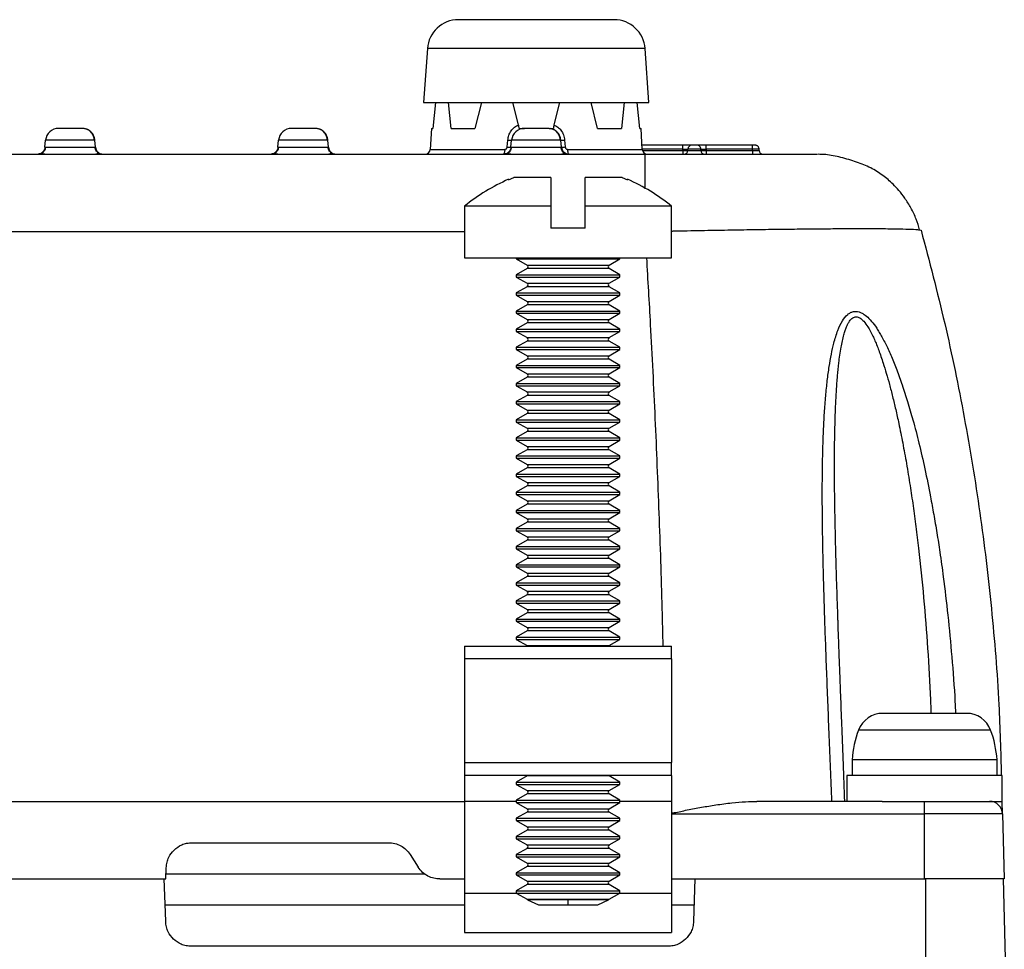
# Model space of a CAD drawing. Extents: x 3 to 428, y 3 to 275.
# Tile 23 of 42: x 172 to 196, y 232 to 255. Entities that reach past the tile are written whole.
import ezdxf

# ---------------------------------------------------------------- set-up
doc = ezdxf.new("R2010")
doc.units = 0
doc.linetypes.add('SLD-SOLID', pattern=[0])
doc.layers.get('0').update_dxf_attribs({"linetype": 'CONTINUOUS'})

msp = doc.modelspace()

# ---------------------------------------------------------------- linework, layer by layer
at = {"color": 7, "linetype": 'SLD-SOLID'}
for p, q in [((182.058, 253.964), (181.967, 252.662)), ((187.404, 252.662), (187.313, 253.964)), ((181.967, 252.662), (187.404, 252.662)), ((182.25, 252.662), (182.185, 252.037)), ((182.631, 252.037), (182.565, 252.662)), ((183.361, 252.662), (183.204, 252.037)), ((184.258, 252.124), (184.123, 252.662)), ((185.248, 252.662), (185.113, 252.123)), ((186.167, 252.037), (186.01, 252.662)), ((186.806, 252.662), (186.74, 252.037)), ((187.186, 252.037), (187.121, 252.662)), ((182.153, 252.037), (182.126, 251.531)), ((182.153, 252.037), (182.185, 252.037)), ((184.272, 252.037), (184.401, 252.037)), ((185.001, 252.037), (185.099, 252.037)), ((187.186, 252.037), (187.218, 252.037)), ((187.245, 251.531), (187.218, 252.037)), ((172.825, 251.583), (172.84, 251.752)), ((174.03, 251.752), (172.84, 251.752)), ((174.045, 251.583), (174.03, 251.752)), ((178.45, 251.583), (178.465, 251.752)), ((179.655, 251.752), (178.465, 251.752)), ((179.67, 251.583), (179.655, 251.752)), ((183.985, 251.588), (183.999, 251.756)), ((184.075, 251.583), (184.09, 251.752)), ((185.28, 251.752), (184.09, 251.752)), ((185.295, 251.583), (185.28, 251.752)), ((185.371, 251.756), (185.385, 251.588)), ((188.221, 251.631), (187.24, 251.631)), ((188.221, 251.537), (188.221, 251.631)), ((188.221, 251.537), (188.346, 251.537)), ((188.221, 251.506), (188.221, 251.537)), ((188.221, 251.506), (188.221, 251.412)), ((188.221, 251.506), (188.346, 251.506)), ((188.659, 251.537), (188.346, 251.537)), ((188.346, 251.506), (188.346, 251.537)), ((188.346, 251.506), (188.659, 251.506)), ((188.659, 251.506), (188.659, 251.537)), ((188.659, 251.537), (188.784, 251.537)), ((188.659, 251.506), (188.784, 251.506)), ((188.784, 251.537), (188.784, 251.631)), ((189.909, 251.631), (188.784, 251.631)), ((188.784, 251.537), (188.784, 251.506)), ((189.909, 251.537), (188.784, 251.537)), ((188.784, 251.506), (188.784, 251.412)), ((188.784, 251.506), (189.909, 251.506)), ((189.909, 251.537), (189.909, 251.631)), ((189.909, 251.506), (189.909, 251.537)), ((189.909, 251.506), (189.909, 251.412)), ((190.065, 251.506), (190.065, 251.537)), ((184.016, 250.793), (184.147, 250.85)), ((184.016, 250.809), (184.016, 250.793)), ((185.041, 250.85), (184.147, 250.85)), ((186.761, 250.85), (185.866, 250.85)), ((186.761, 250.85), (186.891, 250.793)), ((186.891, 250.793), (186.891, 250.809)), ((182.954, 250.162), (182.954, 248.912)), ((185.041, 250.162), (182.954, 250.162)), ((185.041, 250.162), (185.041, 249.625)), ((185.866, 249.625), (185.866, 250.162)), ((187.954, 250.162), (185.866, 250.162)), ((187.954, 248.912), (187.954, 250.162)), ((185.866, 249.625), (185.041, 249.625)), ((193.932, 249.587), (193.977, 249.577)), ((182.954, 248.912), (187.954, 248.912)), ((184.204, 248.912), (184.204, 248.885)), ((184.204, 248.885), (184.464, 248.734)), ((184.204, 248.885), (186.704, 248.885)), ((186.443, 248.734), (186.704, 248.885)), ((186.704, 248.885), (186.704, 248.912)), ((184.464, 248.652), (184.204, 248.502)), ((186.704, 248.502), (186.443, 248.652)), ((184.204, 248.502), (184.204, 248.447)), ((184.204, 248.502), (186.704, 248.502)), ((184.204, 248.447), (184.464, 248.297)), ((184.204, 248.447), (186.704, 248.447)), ((186.443, 248.297), (186.704, 248.447)), ((186.704, 248.447), (186.704, 248.502)), ((184.464, 248.215), (184.204, 248.064)), ((186.704, 248.064), (186.443, 248.215)), ((184.204, 248.064), (184.204, 248.01)), ((184.204, 248.064), (186.704, 248.064)), ((184.204, 248.01), (184.464, 247.859)), ((184.204, 248.01), (186.704, 248.01)), ((186.443, 247.859), (186.704, 248.01)), ((186.704, 248.01), (186.704, 248.064)), ((184.464, 247.777), (184.204, 247.627)), ((186.704, 247.627), (186.443, 247.777)), ((184.204, 247.627), (184.204, 247.572)), ((184.204, 247.627), (186.704, 247.627)), ((184.204, 247.572), (184.464, 247.422)), ((184.204, 247.572), (186.704, 247.572)), ((186.443, 247.422), (186.704, 247.572)), ((186.704, 247.572), (186.704, 247.627)), ((184.464, 247.34), (184.204, 247.189)), ((186.704, 247.189), (186.443, 247.34)), ((184.204, 247.189), (184.204, 247.135)), ((184.204, 247.189), (186.704, 247.189)), ((184.204, 247.135), (184.464, 246.984)), ((184.204, 247.135), (186.704, 247.135)), ((186.443, 246.984), (186.704, 247.135)), ((186.704, 247.135), (186.704, 247.189)), ((184.464, 246.902), (184.204, 246.752)), ((184.204, 246.752), (184.204, 246.697)), ((184.204, 246.752), (186.704, 246.752)), ((186.704, 246.752), (186.443, 246.902)), ((186.704, 246.697), (186.704, 246.752)), ((184.204, 246.697), (184.464, 246.547)), ((184.204, 246.697), (186.704, 246.697)), ((186.443, 246.547), (186.704, 246.697)), ((184.464, 246.465), (184.204, 246.314)), ((184.204, 246.314), (184.204, 246.26)), ((184.204, 246.314), (186.704, 246.314)), ((186.704, 246.314), (186.443, 246.465)), ((186.704, 246.26), (186.704, 246.314)), ((184.204, 246.26), (184.464, 246.109)), ((184.204, 246.26), (186.704, 246.26)), ((186.443, 246.109), (186.704, 246.26)), ((184.464, 246.027), (184.204, 245.877)), ((184.204, 245.877), (184.204, 245.822)), ((184.204, 245.877), (186.704, 245.877)), ((184.204, 245.822), (184.464, 245.672)), ((184.204, 245.822), (186.704, 245.822)), ((186.704, 245.877), (186.443, 246.027)), ((186.443, 245.672), (186.704, 245.822)), ((186.704, 245.822), (186.704, 245.877)), ((184.464, 245.59), (184.204, 245.439)), ((186.704, 245.439), (186.443, 245.59)), ((184.204, 245.439), (184.204, 245.385)), ((184.204, 245.439), (186.704, 245.439)), ((184.204, 245.385), (184.464, 245.234)), ((184.204, 245.385), (186.704, 245.385)), ((186.443, 245.234), (186.704, 245.385)), ((186.704, 245.385), (186.704, 245.439)), ((184.464, 245.152), (184.204, 245.002)), ((186.704, 245.002), (186.443, 245.152)), ((184.204, 245.002), (184.204, 244.947)), ((184.204, 245.002), (186.704, 245.002)), ((184.204, 244.947), (184.464, 244.797)), ((184.204, 244.947), (186.704, 244.947)), ((186.443, 244.797), (186.704, 244.947)), ((186.704, 244.947), (186.704, 245.002)), ((184.464, 244.715), (184.204, 244.564)), ((186.704, 244.564), (186.443, 244.715)), ((184.204, 244.564), (184.204, 244.51)), ((184.204, 244.564), (186.704, 244.564)), ((184.204, 244.51), (184.464, 244.359)), ((184.204, 244.51), (186.704, 244.51)), ((186.443, 244.359), (186.704, 244.51)), ((186.704, 244.51), (186.704, 244.564)), ((184.464, 244.277), (184.204, 244.127)), ((184.204, 244.127), (184.204, 244.072)), ((184.204, 244.127), (186.704, 244.127)), ((186.704, 244.127), (186.443, 244.277)), ((186.704, 244.072), (186.704, 244.127)), ((184.204, 244.072), (184.464, 243.922)), ((184.204, 244.072), (186.704, 244.072)), ((186.443, 243.922), (186.704, 244.072)), ((184.464, 243.84), (184.204, 243.689)), ((184.204, 243.689), (184.204, 243.635)), ((184.204, 243.689), (186.704, 243.689)), ((186.704, 243.689), (186.443, 243.84)), ((186.704, 243.635), (186.704, 243.689)), ((184.204, 243.635), (184.464, 243.484)), ((184.204, 243.635), (186.704, 243.635)), ((186.443, 243.484), (186.704, 243.635)), ((184.464, 243.402), (184.204, 243.252)), ((184.204, 243.252), (184.204, 243.197)), ((184.204, 243.252), (186.704, 243.252)), ((184.204, 243.197), (184.464, 243.047)), ((184.204, 243.197), (186.704, 243.197)), ((186.704, 243.252), (186.443, 243.402)), ((186.443, 243.047), (186.704, 243.197)), ((186.704, 243.197), (186.704, 243.252)), ((184.464, 242.965), (184.204, 242.814)), ((186.704, 242.814), (186.443, 242.965)), ((184.204, 242.814), (184.204, 242.76)), ((184.204, 242.814), (186.704, 242.814)), ((184.204, 242.76), (184.464, 242.609)), ((184.204, 242.76), (186.704, 242.76)), ((186.443, 242.609), (186.704, 242.76)), ((186.704, 242.76), (186.704, 242.814)), ((184.464, 242.527), (184.204, 242.377)), ((186.704, 242.377), (186.443, 242.527)), ((184.204, 242.377), (184.204, 242.322)), ((184.204, 242.377), (186.704, 242.377)), ((184.204, 242.322), (184.464, 242.172)), ((184.204, 242.322), (186.704, 242.322)), ((186.443, 242.172), (186.704, 242.322)), ((186.704, 242.322), (186.704, 242.377)), ((184.464, 242.09), (184.204, 241.939)), ((186.704, 241.939), (186.443, 242.09)), ((184.204, 241.939), (184.204, 241.885)), ((184.204, 241.939), (186.704, 241.939)), ((184.204, 241.885), (184.464, 241.734)), ((184.204, 241.885), (186.704, 241.885)), ((186.443, 241.734), (186.704, 241.885)), ((186.704, 241.885), (186.704, 241.939)), ((184.464, 241.652), (184.204, 241.502)), ((186.704, 241.502), (186.443, 241.652)), ((184.204, 241.502), (184.204, 241.447)), ((184.204, 241.502), (186.704, 241.502)), ((184.204, 241.447), (184.464, 241.297)), ((184.204, 241.447), (186.704, 241.447)), ((186.443, 241.297), (186.704, 241.447)), ((186.704, 241.447), (186.704, 241.502)), ((184.464, 241.215), (184.204, 241.064)), ((184.204, 241.064), (184.204, 241.01)), ((184.204, 241.064), (186.704, 241.064)), ((186.704, 241.064), (186.443, 241.215)), ((186.704, 241.01), (186.704, 241.064)), ((184.204, 241.01), (184.464, 240.859)), ((184.204, 241.01), (186.704, 241.01)), ((186.443, 240.859), (186.704, 241.01)), ((184.464, 240.777), (184.204, 240.627)), ((184.204, 240.627), (184.204, 240.572)), ((184.204, 240.627), (186.704, 240.627)), ((184.204, 240.572), (184.464, 240.422)), ((184.204, 240.572), (186.704, 240.572)), ((186.704, 240.627), (186.443, 240.777)), ((186.443, 240.422), (186.704, 240.572)), ((186.704, 240.572), (186.704, 240.627)), ((184.464, 240.34), (184.204, 240.189)), ((186.704, 240.189), (186.443, 240.34)), ((184.204, 240.189), (184.204, 240.135)), ((184.204, 240.189), (186.704, 240.189)), ((184.204, 240.135), (184.464, 239.984)), ((184.204, 240.135), (186.704, 240.135)), ((186.443, 239.984), (186.704, 240.135)), ((186.704, 240.135), (186.704, 240.189)), ((191.971, 240.138), (191.969, 240.197)), ((184.464, 239.902), (184.204, 239.752)), ((186.704, 239.752), (186.443, 239.902)), ((184.204, 239.752), (184.204, 239.697)), ((184.204, 239.752), (186.704, 239.752)), ((184.204, 239.697), (184.464, 239.547)), ((184.204, 239.697), (186.704, 239.697)), ((186.443, 239.547), (186.704, 239.697)), ((186.704, 239.697), (186.704, 239.752)), ((182.954, 239.537), (182.954, 239.225)), ((182.954, 239.537), (187.954, 239.537)), ((187.954, 239.225), (187.954, 239.537)), ((187.954, 239.225), (182.954, 239.225)), ((182.954, 239.225), (182.954, 236.725)), ((187.954, 239.225), (187.954, 236.725)), ((192.31, 236.791), (192.31, 236.412)), ((194.06, 236.791), (192.31, 236.791)), ((195.81, 236.791), (194.06, 236.791)), ((195.81, 236.412), (195.81, 236.791)), ((182.954, 236.725), (187.954, 236.725)), ((182.954, 236.725), (182.954, 236.412)), ((187.954, 236.412), (187.954, 236.725)), ((187.954, 236.412), (182.954, 236.412)), ((182.954, 236.412), (182.954, 235.787)), ((184.464, 236.402), (184.204, 236.252)), ((186.704, 236.252), (186.443, 236.402)), ((187.954, 236.412), (187.954, 235.787)), ((192.185, 236.412), (192.185, 235.787)), ((194.06, 236.412), (192.185, 236.412)), ((195.935, 236.412), (194.06, 236.412)), ((195.935, 235.787), (195.935, 236.412)), ((184.204, 236.252), (184.204, 236.197)), ((184.204, 236.252), (186.704, 236.252)), ((184.204, 236.197), (184.464, 236.047)), ((184.204, 236.197), (186.704, 236.197)), ((186.443, 236.047), (186.704, 236.197)), ((186.704, 236.197), (186.704, 236.252)), ((184.464, 235.965), (184.204, 235.814)), ((184.204, 235.814), (184.204, 235.76)), ((184.204, 235.814), (186.704, 235.814)), ((186.704, 235.814), (186.443, 235.965)), ((186.704, 235.76), (186.704, 235.814)), ((92.829, 235.787), (182.954, 235.787)), ((182.954, 235.787), (182.954, 233.56)), ((184.204, 235.76), (184.464, 235.609)), ((184.204, 235.76), (186.704, 235.76)), ((186.443, 235.609), (186.704, 235.76)), ((187.954, 235.787), (187.954, 233.56)), ((193.036, 235.787), (190.012, 235.787)), ((193.036, 235.787), (194.06, 235.787)), ((194.06, 235.787), (195.935, 235.787)), ((194.06, 235.483), (194.06, 235.787)), ((195.943, 235.483), (195.935, 235.787)), ((184.464, 235.527), (184.204, 235.377)), ((184.204, 235.377), (184.204, 235.322)), ((184.204, 235.377), (186.704, 235.377)), ((186.704, 235.377), (186.443, 235.527)), ((186.704, 235.322), (186.704, 235.377)), ((194.06, 233.912), (194.06, 235.483)), ((195.943, 235.483), (194.06, 235.483)), ((195.943, 235.483), (195.984, 233.912)), ((184.204, 235.322), (184.464, 235.172)), ((184.204, 235.322), (186.704, 235.322)), ((186.443, 235.172), (186.704, 235.322)), ((184.464, 235.09), (184.204, 234.939)), ((184.204, 234.939), (184.204, 234.885)), ((184.204, 234.939), (186.704, 234.939)), ((184.204, 234.885), (184.464, 234.734)), ((184.204, 234.885), (186.704, 234.885)), ((186.704, 234.939), (186.443, 235.09)), ((186.443, 234.734), (186.704, 234.885)), ((186.704, 234.885), (186.704, 234.939)), ((176.379, 234.787), (181.113, 234.787)), ((184.464, 234.652), (184.204, 234.502)), ((186.704, 234.502), (186.443, 234.652)), ((181.638, 234.5), (181.832, 234.199)), ((184.204, 234.502), (184.204, 234.447)), ((184.204, 234.502), (186.704, 234.502)), ((184.204, 234.447), (184.464, 234.297)), ((184.204, 234.447), (186.704, 234.447)), ((186.443, 234.297), (186.704, 234.447)), ((186.704, 234.447), (186.704, 234.502)), ((175.745, 233.912), (175.754, 234.184)), ((184.464, 234.215), (184.204, 234.064)), ((186.704, 234.064), (186.443, 234.215)), ((100.038, 233.912), (175.745, 233.912)), ((175.74, 232.89), (175.704, 233.912)), ((182.358, 233.912), (182.954, 233.912)), ((184.204, 234.064), (184.204, 234.01)), ((184.204, 234.064), (186.704, 234.064)), ((184.204, 234.01), (184.464, 233.859)), ((184.204, 234.01), (186.704, 234.01)), ((186.443, 233.859), (186.704, 234.01)), ((186.704, 234.01), (186.704, 234.064)), ((187.954, 233.912), (194.06, 233.912)), ((188.516, 233.912), (188.481, 232.89)), ((194.06, 233.912), (194.079, 233.912)), ((195.954, 233.912), (196.163, 225.912)), ((184.464, 233.777), (184.204, 233.627)), ((186.704, 233.627), (186.443, 233.777)), ((182.954, 233.56), (182.954, 232.623)), ((184.204, 233.627), (184.204, 233.572)), ((184.204, 233.627), (186.704, 233.627)), ((184.204, 233.572), (184.464, 233.422)), ((184.204, 233.572), (186.704, 233.572)), ((186.443, 233.422), (186.704, 233.572)), ((186.704, 233.572), (186.704, 233.627)), ((187.954, 233.56), (187.954, 232.623)), ((175.726, 233.287), (182.954, 233.287)), ((184.477, 233.411), (184.737, 233.287)), ((185.454, 233.411), (184.477, 233.411)), ((184.737, 233.287), (185.454, 233.287)), ((186.43, 233.411), (185.454, 233.411)), ((185.454, 233.287), (185.454, 233.411)), ((185.454, 233.287), (186.17, 233.287)), ((186.17, 233.287), (186.43, 233.411)), ((187.954, 233.287), (188.495, 233.287)), ((182.954, 232.623), (187.954, 232.623)), ((187.856, 232.287), (176.364, 232.287))]:
    msp.add_line(p, q, dxfattribs=at)
at = {"color": 8, "linetype": 'SLD-SOLID'}
for p, q in [((187.313, 253.964), (182.058, 253.964)), ((182.126, 251.531), (183.925, 251.531)), ((185.445, 251.531), (187.245, 251.531)), ((188.221, 251.537), (187.244, 251.537)), ((187.249, 251.506), (188.221, 251.506)), ((190.065, 251.537), (189.909, 251.537)), ((189.909, 251.506), (190.065, 251.506)), ((184.464, 248.734), (185.454, 248.734)), ((186.443, 248.652), (184.464, 248.652)), ((185.454, 248.734), (186.443, 248.734)), ((184.464, 248.297), (185.454, 248.297)), ((186.443, 248.215), (184.464, 248.215)), ((185.454, 248.297), (186.443, 248.297)), ((184.464, 247.859), (185.454, 247.859)), ((186.443, 247.777), (184.464, 247.777)), ((185.454, 247.859), (186.443, 247.859)), ((184.464, 247.422), (185.454, 247.422)), ((186.443, 247.34), (184.464, 247.34)), ((185.454, 247.422), (186.443, 247.422)), ((184.464, 246.984), (185.454, 246.984)), ((185.454, 246.984), (186.443, 246.984)), ((186.443, 246.902), (184.464, 246.902)), ((184.464, 246.547), (185.454, 246.547)), ((185.454, 246.547), (186.443, 246.547)), ((186.443, 246.465), (184.464, 246.465)), ((184.464, 246.109), (185.454, 246.109)), ((185.454, 246.109), (186.443, 246.109)), ((186.443, 246.027), (184.464, 246.027)), ((184.464, 245.672), (185.454, 245.672)), ((186.443, 245.59), (184.464, 245.59)), ((185.454, 245.672), (186.443, 245.672)), ((184.464, 245.234), (185.454, 245.234)), ((186.443, 245.152), (184.464, 245.152)), ((185.454, 245.234), (186.443, 245.234)), ((184.464, 244.797), (185.454, 244.797)), ((186.443, 244.715), (184.464, 244.715)), ((185.454, 244.797), (186.443, 244.797)), ((184.464, 244.359), (185.454, 244.359)), ((186.443, 244.277), (184.464, 244.277)), ((185.454, 244.359), (186.443, 244.359)), ((184.464, 243.922), (185.454, 243.922)), ((185.454, 243.922), (186.443, 243.922)), ((186.443, 243.84), (184.464, 243.84)), ((184.464, 243.484), (185.454, 243.484)), ((185.454, 243.484), (186.443, 243.484)), ((186.443, 243.402), (184.464, 243.402)), ((184.464, 243.047), (185.454, 243.047)), ((186.443, 242.965), (184.464, 242.965)), ((185.454, 243.047), (186.443, 243.047)), ((184.464, 242.609), (185.454, 242.609)), ((186.443, 242.527), (184.464, 242.527)), ((185.454, 242.609), (186.443, 242.609)), ((184.464, 242.172), (185.454, 242.172)), ((186.443, 242.09), (184.464, 242.09)), ((185.454, 242.172), (186.443, 242.172)), ((184.464, 241.734), (185.454, 241.734)), ((186.443, 241.652), (184.464, 241.652)), ((185.454, 241.734), (186.443, 241.734)), ((184.464, 241.297), (185.454, 241.297)), ((185.454, 241.297), (186.443, 241.297)), ((186.443, 241.215), (184.464, 241.215)), ((184.464, 240.859), (185.454, 240.859)), ((185.454, 240.859), (186.443, 240.859)), ((186.443, 240.777), (184.464, 240.777)), ((184.464, 240.422), (185.454, 240.422)), ((186.443, 240.34), (184.464, 240.34)), ((185.454, 240.422), (186.443, 240.422)), ((184.464, 239.984), (185.454, 239.984)), ((186.443, 239.902), (184.464, 239.902)), ((185.454, 239.984), (186.443, 239.984)), ((184.464, 239.547), (185.454, 239.547)), ((185.454, 239.547), (186.443, 239.547)), ((195.653, 237.509), (192.467, 237.509)), ((186.443, 236.402), (184.464, 236.402)), ((184.464, 236.047), (185.454, 236.047)), ((185.454, 236.047), (186.443, 236.047)), ((186.443, 235.965), (184.464, 235.965)), ((184.204, 235.787), (182.954, 235.787)), ((184.464, 235.609), (185.454, 235.609)), ((185.454, 235.609), (186.443, 235.609)), ((187.954, 235.787), (186.704, 235.787)), ((186.443, 235.527), (184.464, 235.527)), ((187.954, 235.483), (194.06, 235.483)), ((184.464, 235.172), (185.454, 235.172)), ((185.454, 235.172), (186.443, 235.172)), ((186.443, 235.09), (184.464, 235.09)), ((184.464, 234.734), (185.454, 234.734)), ((186.443, 234.652), (184.464, 234.652)), ((185.454, 234.734), (186.443, 234.734)), ((184.464, 234.297), (185.454, 234.297)), ((186.443, 234.215), (184.464, 234.215)), ((185.454, 234.297), (186.443, 234.297)), ((175.749, 234.037), (181.991, 234.037)), ((194.079, 233.912), (194.079, 225.912)), ((184.464, 233.859), (185.454, 233.859)), ((186.443, 233.777), (184.464, 233.777)), ((185.454, 233.859), (186.443, 233.859)), ((184.225, 233.56), (182.954, 233.56)), ((187.954, 233.56), (186.683, 233.56)), ((184.464, 233.422), (185.454, 233.422)), ((185.454, 233.422), (186.443, 233.422))]:
    msp.add_line(p, q, dxfattribs=at)
at = {"color": 7, "linetype": 'SLD-SOLID', "flags": 128}
for points in [[(184.464, 239.547), (184.474, 239.539), (184.476, 239.537)], [(186.431, 239.537), (186.434, 239.539), (186.443, 239.547)], [(184.476, 236.412), (184.474, 236.41), (184.464, 236.402)], [(186.443, 236.402), (186.434, 236.41), (186.431, 236.412)]]:
    msp.add_lwpolyline(points, dxfattribs=at)
at = {"color": 7, "linetype": 'SLD-SOLID'}
for centre, radius, start, end in [((182.806, 253.912), 0.75, 90, 176), ((186.565, 253.912), 0.75, 4, 90), ((173.151, 251.725), 0.312, 90, 175), ((178.776, 251.725), 0.312, 90, 175), ((184.401, 251.725), 0.312, 90, 175), ((185.293, 252.43), 0.678, 268.8933, 276.5871), ((182.001, 251.537), 0.125, 270, 357), ((187.37, 251.537), 0.125, 183, 270), ((188.253, 251.506), 0.0938, 270, 0), ((188.44, 251.537), 0.0938, 90, 180), ((188.753, 251.506), 0.0938, 180, 270), ((190.159, 251.506), 0.0938, 180, 270), ((186.064, 246.247), 5, 114.1786, 128.4664), ((184.844, 246.247), 5, 51.5336, 65.8212), ((184.441, 248.693), 0.0474, 300, 60), ((186.467, 248.693), 0.0474, 120, 240), ((184.441, 248.256), 0.0474, 300, 60), ((186.467, 248.256), 0.0474, 120, 240), ((184.441, 247.818), 0.0474, 300, 60), ((186.467, 247.818), 0.0474, 120, 240), ((184.441, 247.381), 0.0474, 300, 60), ((186.467, 247.381), 0.0474, 120, 240), ((184.441, 246.943), 0.0474, 300, 60), ((186.467, 246.943), 0.0474, 120, 240), ((184.441, 246.506), 0.0474, 300, 60), ((186.467, 246.506), 0.0474, 120, 240), ((184.441, 246.068), 0.0474, 300, 60), ((186.467, 246.068), 0.0474, 120, 240), ((184.441, 245.631), 0.0474, 300, 60), ((186.467, 245.631), 0.0474, 120, 240), ((184.441, 245.193), 0.0474, 300, 60), ((186.467, 245.193), 0.0474, 120, 240), ((184.441, 244.756), 0.0474, 300, 60), ((186.467, 244.756), 0.0474, 120, 240), ((184.441, 244.318), 0.0474, 300, 60), ((186.467, 244.318), 0.0474, 120, 240), ((184.441, 243.881), 0.0474, 300, 60), ((186.467, 243.881), 0.0474, 120, 240), ((184.441, 243.443), 0.0474, 300, 60), ((186.467, 243.443), 0.0474, 120, 240), ((184.441, 243.006), 0.0474, 300, 60), ((186.467, 243.006), 0.0474, 120, 240), ((184.441, 242.568), 0.0474, 300, 60), ((186.467, 242.568), 0.0474, 120, 240), ((184.441, 242.131), 0.0474, 300, 60), ((186.467, 242.131), 0.0474, 120, 240), ((184.441, 241.693), 0.0474, 300, 60), ((186.467, 241.693), 0.0474, 120, 240), ((184.441, 241.256), 0.0474, 300, 60), ((186.467, 241.256), 0.0474, 120, 240), ((184.441, 240.818), 0.0474, 300, 60), ((186.467, 240.818), 0.0474, 120, 240), ((184.441, 240.381), 0.0474, 300, 60), ((186.467, 240.381), 0.0474, 120, 240), ((184.441, 239.943), 0.0474, 300, 60), ((186.467, 239.943), 0.0474, 120, 240), ((193.051, 237.287), 0.625, 90, 159.2418), ((195.069, 237.287), 0.625, 20.7582, 90), ((194.804, 236.623), 2.5, 159.2418, 176.1371), ((193.316, 236.623), 2.5, 3.8629, 20.7582), ((184.441, 236.006), 0.0474, 300, 60), ((186.467, 236.006), 0.0474, 120, 240), ((184.441, 235.568), 0.0474, 300, 60), ((186.467, 235.568), 0.0474, 120, 240), ((195.631, 235.475), 0.312, 1.5, 90), ((184.441, 235.131), 0.0474, 300, 60), ((186.467, 235.131), 0.0474, 120, 240), ((184.441, 234.693), 0.0474, 300, 60), ((186.467, 234.693), 0.0474, 120, 240), ((184.441, 234.256), 0.0474, 300, 60), ((186.467, 234.256), 0.0474, 120, 240), ((184.441, 233.818), 0.0474, 300, 60), ((186.467, 233.818), 0.0474, 120, 240), ((184.441, 233.381), 0.0474, 39.1326, 60), ((186.467, 233.381), 0.0474, 120, 140.8674)]:
    msp.add_arc(centre, radius, start, end, dxfattribs=at)
for points, knots in [([(186.565, 254.662), (186.559, 254.662), (186.546, 254.662), (186.458, 254.662), (186.356, 254.662), (186.227, 254.662), (186.023, 254.662), (185.725, 254.662), (185.425, 254.662), (185.154, 254.662), (184.922, 254.662), (184.646, 254.662), (184.331, 254.662), (184.041, 254.662), (183.817, 254.662), (183.596, 254.662), (183.347, 254.662), (183.103, 254.662), (182.948, 254.662), (182.86, 254.662), (182.814, 254.662), (182.809, 254.662), (182.806, 254.662)], [0, 0, 0, 0, 0.060022, 0.119959, 0.152682, 0.185047, 0.249993, 0.314995, 0.379941, 0.420093, 0.459899, 0.500001, 0.560009, 0.619961, 0.652684, 0.685048, 0.749994, 0.814997, 0.879943, 0.920055, 0.959861, 1, 1, 1, 1]), ([(173.695, 252.037), (173.688, 252.037), (173.673, 252.037), (173.629, 252.036), (173.578, 252.035), (173.51, 252.034), (173.432, 252.033), (173.346, 252.033), (173.265, 252.033), (173.183, 252.033), (173.129, 252.033), (173.102, 252.033), (173.099, 252.033), (173.098, 252.033)], [0, 0, 0, 0, 0.087427, 0.169813, 0.245878, 0.314512, 0.425533, 0.506405, 0.600051, 0.71349, 0.8466, 0.92085, 1, 1, 1, 1]), ([(173.435, 252.033), (173.406, 252.033), (173.357, 252.034), (173.292, 252.035), (173.241, 252.036), (173.197, 252.037), (173.182, 252.037), (173.175, 252.037)], [0, 0, 0, 0, 0.235458, 0.402298, 0.587204, 0.787474, 1, 1, 1, 1]), ([(173.719, 252.037), (173.718, 252.037), (173.716, 252.037), (173.702, 252.037), (173.696, 252.037)], [0, 0, 0, 0, 0.517989, 1, 1, 1, 1]), ([(173.772, 252.033), (173.771, 252.033), (173.767, 252.033), (173.75, 252.033), (173.727, 252.033), (173.716, 252.033)], [0, 0, 0, 0, 0.377363, 0.731362, 1, 1, 1, 1]), ([(174.03, 251.752), (174.023, 251.79), (174.008, 251.866), (173.935, 251.96), (173.835, 252.025), (173.758, 252.033), (173.719, 252.037)], [0, 0, 0, 0, 0.25, 0.499998, 0.750003, 1, 1, 1, 1]), ([(174.019, 251.749), (174.015, 251.782), (174.008, 251.848), (173.954, 251.936), (173.873, 252.005), (173.805, 252.023), (173.772, 252.033)], [0, 0, 0, 0, 0.240547, 0.496179, 0.753974, 1, 1, 1, 1]), ([(179.32, 252.037), (179.313, 252.037), (179.298, 252.037), (179.254, 252.036), (179.203, 252.035), (179.135, 252.034), (179.057, 252.033), (178.971, 252.033), (178.89, 252.033), (178.808, 252.033), (178.754, 252.033), (178.727, 252.033), (178.724, 252.033), (178.723, 252.033)], [0, 0, 0, 0, 0.087427, 0.169814, 0.245876, 0.314509, 0.425531, 0.506405, 0.600051, 0.713489, 0.846601, 0.920851, 1, 1, 1, 1]), ([(179.06, 252.033), (179.031, 252.033), (178.982, 252.034), (178.917, 252.035), (178.866, 252.036), (178.822, 252.037), (178.807, 252.037), (178.8, 252.037)], [0, 0, 0, 0, 0.235463, 0.402301, 0.587205, 0.787477, 1, 1, 1, 1]), ([(179.344, 252.037), (179.343, 252.037), (179.341, 252.037), (179.327, 252.037), (179.321, 252.037)], [0, 0, 0, 0, 0.517989, 1, 1, 1, 1]), ([(179.397, 252.033), (179.396, 252.033), (179.392, 252.033), (179.375, 252.033), (179.352, 252.033), (179.341, 252.033)], [0, 0, 0, 0, 0.377363, 0.731362, 1, 1, 1, 1]), ([(179.655, 251.752), (179.648, 251.79), (179.633, 251.866), (179.56, 251.96), (179.46, 252.025), (179.383, 252.033), (179.344, 252.037)], [0, 0, 0, 0, 0.249999, 0.499997, 0.749998, 1, 1, 1, 1]), ([(179.644, 251.749), (179.64, 251.782), (179.633, 251.848), (179.579, 251.936), (179.498, 252.005), (179.43, 252.023), (179.397, 252.033)], [0, 0, 0, 0, 0.24055, 0.496181, 0.753978, 1, 1, 1, 1]), ([(182.631, 252.037), (182.715, 252.037), (182.883, 252.037), (183.097, 252.037), (183.204, 252.037)], [0, 0, 0, 0, 0.5, 1, 1, 1, 1]), ([(183.999, 251.756), (184.005, 251.795), (184.017, 251.873), (184.074, 251.978), (184.153, 252.069), (184.223, 252.105), (184.258, 252.124)], [0, 0, 0, 0, 0.248365, 0.495127, 0.748814, 1, 1, 1, 1]), ([(184.272, 252.037), (184.271, 252.049), (184.27, 252.074), (184.262, 252.107), (184.258, 252.124)], [0, 0, 0, 0, 0.500768, 1, 1, 1, 1]), ([(184.945, 252.037), (184.938, 252.037), (184.923, 252.037), (184.879, 252.036), (184.828, 252.035), (184.76, 252.034), (184.682, 252.033), (184.596, 252.033), (184.515, 252.033), (184.433, 252.033), (184.379, 252.033), (184.352, 252.033), (184.349, 252.033), (184.348, 252.033)], [0, 0, 0, 0, 0.087427, 0.169814, 0.24588, 0.314513, 0.425535, 0.506404, 0.60005, 0.713491, 0.846601, 0.92085, 1, 1, 1, 1]), ([(184.969, 252.037), (184.968, 252.037), (184.966, 252.037), (184.952, 252.037), (184.946, 252.037)], [0, 0, 0, 0, 0.517998, 1, 1, 1, 1]), ([(185.28, 251.752), (185.273, 251.79), (185.258, 251.866), (185.185, 251.96), (185.085, 252.025), (185.008, 252.033), (184.969, 252.037)], [0, 0, 0, 0, 0.25, 0.499998, 0.750007, 1, 1, 1, 1]), ([(185.269, 251.749), (185.265, 251.782), (185.258, 251.848), (185.204, 251.936), (185.123, 252.005), (185.055, 252.023), (185.022, 252.033)], [0, 0, 0, 0, 0.240546, 0.496175, 0.75397, 1, 1, 1, 1]), ([(185.113, 252.123), (185.109, 252.107), (185.101, 252.074), (185.1, 252.049), (185.099, 252.037)], [0, 0, 0, 0, 0.499211, 1, 1, 1, 1]), ([(185.113, 252.123), (185.144, 252.107), (185.207, 252.075), (185.287, 251.991), (185.35, 251.885), (185.364, 251.799), (185.371, 251.756)], [0, 0, 0, 0, 0.22565, 0.453047, 0.725881, 1, 1, 1, 1]), ([(186.167, 252.037), (186.274, 252.037), (186.488, 252.037), (186.656, 252.037), (186.74, 252.037)], [0, 0, 0, 0, 0.5, 1, 1, 1, 1]), ([(183.999, 251.756), (184.012, 251.755), (184.037, 251.753), (184.065, 251.752), (184.085, 251.751), (184.088, 251.752), (184.09, 251.752)], [0, 0, 0, 0, 0.258967, 0.486945, 0.728712, 1, 1, 1, 1]), ([(172.825, 251.583), (172.821, 251.56), (172.812, 251.514), (172.767, 251.459), (172.719, 251.425), (172.686, 251.42), (172.675, 251.419)], [0, 0, 0, 0, 0.289286, 0.578577, 0.867863, 1, 1, 1, 1]), ([(172.836, 251.585), (172.833, 251.568), (172.828, 251.534), (172.803, 251.487), (172.766, 251.447), (172.733, 251.431), (172.717, 251.424)], [0, 0, 0, 0, 0.235074, 0.486478, 0.745063, 1, 1, 1, 1]), ([(172.825, 251.583), (172.834, 251.583), (172.853, 251.583), (172.994, 251.583), (173.195, 251.583), (173.435, 251.583), (173.675, 251.583), (173.877, 251.583), (174.018, 251.583), (174.036, 251.583), (174.045, 251.583)], [0, 0, 0, 0, 0.125, 0.25, 0.375, 0.5, 0.625, 0.75, 0.875, 1, 1, 1, 1]), ([(174.153, 251.424), (174.137, 251.431), (174.105, 251.447), (174.067, 251.487), (174.042, 251.534), (174.037, 251.568), (174.034, 251.585)], [0, 0, 0, 0, 0.254959, 0.513542, 0.76493, 1, 1, 1, 1]), ([(174.045, 251.583), (174.05, 251.56), (174.059, 251.514), (174.103, 251.459), (174.151, 251.425), (174.185, 251.42), (174.196, 251.419)], [0, 0, 0, 0, 0.287786, 0.575565, 0.863335, 1, 1, 1, 1]), ([(178.45, 251.583), (178.446, 251.56), (178.437, 251.514), (178.392, 251.459), (178.344, 251.425), (178.311, 251.42), (178.3, 251.419)], [0, 0, 0, 0, 0.289287, 0.578578, 0.867882, 1, 1, 1, 1]), ([(178.461, 251.585), (178.458, 251.568), (178.453, 251.534), (178.428, 251.487), (178.391, 251.447), (178.358, 251.431), (178.342, 251.424)], [0, 0, 0, 0, 0.235068, 0.486474, 0.745048, 1, 1, 1, 1]), ([(178.45, 251.583), (178.459, 251.583), (178.478, 251.583), (178.619, 251.583), (178.82, 251.583), (179.06, 251.583), (179.3, 251.583), (179.502, 251.583), (179.643, 251.583), (179.661, 251.583), (179.67, 251.583)], [0, 0, 0, 0, 0.125, 0.249999, 0.374999, 0.5, 0.625001, 0.75, 0.874999, 1, 1, 1, 1]), ([(179.778, 251.424), (179.762, 251.431), (179.73, 251.447), (179.692, 251.487), (179.667, 251.534), (179.662, 251.568), (179.659, 251.585)], [0, 0, 0, 0, 0.254959, 0.513534, 0.764932, 1, 1, 1, 1]), ([(179.67, 251.583), (179.675, 251.56), (179.684, 251.514), (179.728, 251.459), (179.776, 251.425), (179.81, 251.42), (179.821, 251.419)], [0, 0, 0, 0, 0.287782, 0.575559, 0.863326, 1, 1, 1, 1]), ([(183.925, 251.531), (183.925, 251.515), (183.923, 251.483), (183.914, 251.444), (183.902, 251.417), (183.893, 251.414), (183.888, 251.412)], [0, 0, 0, 0, 0.250001, 0.499999, 0.749994, 1, 1, 1, 1]), ([(183.925, 251.531), (183.933, 251.531), (183.947, 251.533), (183.966, 251.546), (183.981, 251.565), (183.983, 251.58), (183.985, 251.588)], [0, 0, 0, 0, 0.249398, 0.497753, 0.747894, 1, 1, 1, 1]), ([(184.075, 251.583), (184.071, 251.56), (184.062, 251.514), (184.017, 251.459), (183.969, 251.425), (183.936, 251.42), (183.925, 251.419)], [0, 0, 0, 0, 0.28903, 0.578055, 0.86707, 1, 1, 1, 1]), ([(184.086, 251.583), (184.083, 251.567), (184.078, 251.533), (184.052, 251.486), (184.015, 251.446), (183.983, 251.431), (183.967, 251.423)], [0, 0, 0, 0, 0.235457, 0.48694, 0.745343, 1, 1, 1, 1]), ([(183.985, 251.588), (183.997, 251.587), (184.022, 251.585), (184.051, 251.583), (184.071, 251.582), (184.074, 251.583), (184.075, 251.583)], [0, 0, 0, 0, 0.243242, 0.49979, 0.756466, 1, 1, 1, 1]), ([(184.075, 251.583), (184.084, 251.583), (184.103, 251.583), (184.244, 251.583), (184.445, 251.583), (184.685, 251.583), (184.925, 251.583), (185.127, 251.583), (185.268, 251.583), (185.286, 251.583), (185.295, 251.583)], [0, 0, 0, 0, 0.125001, 0.250001, 0.374999, 0.500001, 0.625001, 0.750001, 0.874999, 1, 1, 1, 1]), ([(185.404, 251.423), (185.388, 251.431), (185.355, 251.446), (185.318, 251.486), (185.292, 251.533), (185.287, 251.567), (185.284, 251.583)], [0, 0, 0, 0, 0.254647, 0.51306, 0.764544, 1, 1, 1, 1]), ([(185.295, 251.583), (185.296, 251.583), (185.299, 251.582), (185.319, 251.583), (185.348, 251.585), (185.373, 251.587), (185.385, 251.588)], [0, 0, 0, 0, 0.243535, 0.500205, 0.756757, 1, 1, 1, 1]), ([(185.295, 251.583), (185.3, 251.56), (185.309, 251.514), (185.353, 251.459), (185.401, 251.425), (185.435, 251.42), (185.446, 251.419)], [0, 0, 0, 0, 0.287516, 0.575028, 0.862546, 1, 1, 1, 1]), ([(185.385, 251.588), (185.387, 251.581), (185.389, 251.568), (185.399, 251.552), (185.41, 251.542), (185.42, 251.535), (185.432, 251.531), (185.441, 251.531), (185.445, 251.531)], [0, 0, 0, 0, 0.21958, 0.437564, 0.580997, 0.718038, 0.855502, 1, 1, 1, 1]), ([(188.44, 251.631), (188.437, 251.631), (188.433, 251.631), (188.405, 251.631), (188.368, 251.631), (188.308, 251.631), (188.25, 251.631), (188.221, 251.631)], [0, 0, 0, 0, 0.239666, 0.371572, 0.500472, 0.749665, 1, 1, 1, 1]), ([(188.565, 251.631), (188.564, 251.631), (188.563, 251.631), (188.555, 251.631), (188.544, 251.631), (188.531, 251.631), (188.515, 251.631), (188.499, 251.631), (188.482, 251.631), (188.467, 251.631), (188.455, 251.631), (188.443, 251.631), (188.441, 251.631), (188.44, 251.631)], [0, 0, 0, 0, 0.12695, 0.187835, 0.250169, 0.376465, 0.437517, 0.500412, 0.626732, 0.687795, 0.750723, 0.87477, 1, 1, 1, 1]), ([(188.659, 251.537), (188.657, 251.549), (188.655, 251.574), (188.633, 251.605), (188.602, 251.627), (188.577, 251.629), (188.565, 251.631)], [0, 0, 0, 0, 0.249996, 0.500006, 0.749986, 1, 1, 1, 1]), ([(188.784, 251.631), (188.756, 251.631), (188.714, 251.631), (188.663, 251.631), (188.618, 251.631), (188.574, 251.631), (188.568, 251.631), (188.565, 251.631)], [0, 0, 0, 0, 0.239671, 0.371574, 0.500479, 0.74966, 1, 1, 1, 1]), ([(189.947, 251.631), (189.943, 251.631), (189.931, 251.631), (189.917, 251.631), (189.909, 251.631)], [0, 0, 0, 0, 0.412709, 1, 1, 1, 1]), ([(190.065, 251.537), (190.065, 251.544), (190.064, 251.559), (190.055, 251.58), (190.043, 251.599), (190.027, 251.613), (190.011, 251.623), (189.996, 251.628), (189.984, 251.63), (189.974, 251.631), (189.962, 251.631), (189.958, 251.631), (189.948, 251.631), (189.947, 251.631)], [0, 0, 0, 0, 0.112599, 0.22954, 0.344775, 0.452511, 0.548408, 0.630034, 0.696829, 0.750908, 0.798682, 0.974194, 1, 1, 1, 1]), ([(88.477, 251.412), (96.429, 251.412), (106.341, 251.412), (117.115, 251.412), (120.049, 251.412), (121.137, 251.412), (121.476, 251.412), (121.815, 251.412), (122.141, 251.412), (122.39, 251.412), (122.824, 251.412), (123.475, 251.412), (124.429, 251.412), (125.578, 251.412), (126.939, 251.412), (128.528, 251.412), (130.229, 251.412), (132.041, 251.412), (133.495, 251.412), (134.558, 251.412), (135.196, 251.412), (135.845, 251.412), (136.506, 251.412), (137.218, 251.412), (138.037, 251.412), (140.401, 251.412), (143.986, 251.412), (148.703, 251.412), (153.079, 251.412), (157.362, 251.412), (161.552, 251.412), (165.649, 251.412), (169.58, 251.412), (173.347, 251.412), (176.955, 251.412), (180.48, 251.412), (183.922, 251.412), (186.19, 251.412), (187.31, 251.412)], [0, 0, 0, 0, 0.241386, 0.300864, 0.327034, 0.330461, 0.333888, 0.337315, 0.340742, 0.343797, 0.344869, 0.353917, 0.363569, 0.373826, 0.388786, 0.404871, 0.422079, 0.440412, 0.459868, 0.466216, 0.472674, 0.479243, 0.485923, 0.492714, 0.500868, 0.510769, 0.564474, 0.609691, 0.653967, 0.697303, 0.739699, 0.781154, 0.821669, 0.859007, 0.89551, 0.931176, 0.966006, 1, 1, 1, 1]), ([(172.784, 251.439), (172.759, 251.433), (172.708, 251.422), (172.684, 251.417), (172.671, 251.415)], [0, 0, 0, 0, 0.490083, 1, 1, 1, 1]), ([(172.679, 251.413), (172.694, 251.413), (172.73, 251.414), (172.787, 251.42), (172.82, 251.424)], [0, 0, 0, 0, 0.398703, 1, 1, 1, 1]), ([(174.05, 251.424), (174.084, 251.42), (174.142, 251.414), (174.178, 251.413), (174.193, 251.413)], [0, 0, 0, 0, 0.60373, 1, 1, 1, 1]), ([(174.2, 251.415), (174.188, 251.417), (174.163, 251.422), (174.112, 251.433), (174.086, 251.439)], [0, 0, 0, 0, 0.50988, 1, 1, 1, 1]), ([(178.409, 251.439), (178.384, 251.433), (178.333, 251.422), (178.309, 251.417), (178.296, 251.415)], [0, 0, 0, 0, 0.490085, 1, 1, 1, 1]), ([(178.304, 251.413), (178.319, 251.413), (178.355, 251.414), (178.412, 251.42), (178.445, 251.424)], [0, 0, 0, 0, 0.398703, 1, 1, 1, 1]), ([(179.675, 251.424), (179.709, 251.42), (179.767, 251.414), (179.803, 251.413), (179.818, 251.413)], [0, 0, 0, 0, 0.603728, 1, 1, 1, 1]), ([(179.825, 251.415), (179.813, 251.417), (179.788, 251.422), (179.736, 251.433), (179.711, 251.439)], [0, 0, 0, 0, 0.509884, 1, 1, 1, 1]), ([(184.033, 251.438), (184.008, 251.433), (183.957, 251.422), (183.933, 251.417), (183.921, 251.415)], [0, 0, 0, 0, 0.490132, 1, 1, 1, 1]), ([(183.929, 251.413), (183.944, 251.413), (183.98, 251.414), (184.036, 251.42), (184.07, 251.423)], [0, 0, 0, 0, 0.398082, 1, 1, 1, 1]), ([(185.3, 251.423), (185.335, 251.42), (185.392, 251.414), (185.428, 251.413), (185.443, 251.413)], [0, 0, 0, 0, 0.604395, 1, 1, 1, 1]), ([(185.45, 251.415), (185.438, 251.417), (185.414, 251.422), (185.362, 251.433), (185.337, 251.438)], [0, 0, 0, 0, 0.509833, 1, 1, 1, 1]), ([(185.352, 251.466), (185.352, 251.465), (185.367, 251.446), (185.41, 251.423), (185.453, 251.418), (185.474, 251.415)], [0, 0, 0, 0, 0.033742, 0.519885, 1, 1, 1, 1]), ([(187.31, 251.412), (187.495, 251.412), (187.864, 251.412), (188.411, 251.412), (188.939, 251.412), (189.441, 251.412), (189.907, 251.412), (190.327, 251.412), (190.697, 251.412), (191.009, 251.412), (191.252, 251.412), (191.412, 251.412), (191.461, 251.412), (191.478, 251.412)], [0, 0, 0, 0, 0.094879, 0.189185, 0.284552, 0.379891, 0.475231, 0.570524, 0.665791, 0.761183, 0.856648, 0.951854, 1, 1, 1, 1]), ([(193.94, 249.59), (193.915, 249.675), (193.861, 249.857), (193.738, 250.111), (193.594, 250.343), (193.448, 250.532), (193.31, 250.681), (193.18, 250.803), (193.046, 250.908), (192.905, 251.002), (192.753, 251.087), (192.587, 251.163), (192.429, 251.22), (192.241, 251.282), (192.04, 251.338), (191.846, 251.381), (191.659, 251.408), (191.547, 251.41), (191.488, 251.412)], [0, 0, 0, 0, 0.07465, 0.160578, 0.237821, 0.305313, 0.362348, 0.409399, 0.455927, 0.506594, 0.563077, 0.626272, 0.695678, 0.757583, 0.812595, 0.867981, 0.929459, 1, 1, 1, 1]), ([(191.66, 251.405), (191.662, 251.406), (191.667, 251.408), (191.646, 251.409), (191.63, 251.409)], [0, 0, 0, 0, 0.269732, 1, 1, 1, 1]), ([(185.041, 250.85), (185.041, 250.778), (185.041, 250.65), (185.041, 250.415), (185.041, 250.247), (185.041, 250.162)], [0, 0, 0, 0, 0.384735, 0.691231, 1, 1, 1, 1]), ([(185.866, 250.162), (185.866, 250.27), (185.866, 250.486), (185.866, 250.705), (185.866, 250.813), (185.866, 250.85)], [0, 0, 0, 0, 0.39646, 0.797879, 1, 1, 1, 1]), ([(193.977, 249.577), (194.173, 248.829), (194.566, 247.332), (195.033, 245.055), (195.411, 242.759), (195.687, 240.446), (195.86, 238.328), (195.897, 236.982), (195.913, 236.412)], [0, 0, 0, 0, 0.173955, 0.348135, 0.522531, 0.697128, 0.871912, 1, 1, 1, 1]), ([(192.135, 235.787), (192.124, 236.091), (192.102, 236.676), (192.07, 237.504), (192.041, 238.233), (192.017, 238.849), (191.998, 239.352), (191.984, 239.742), (191.974, 240.021), (191.97, 240.167), (191.968, 240.222)], [0, 0, 0, 0, 0.204884, 0.394335, 0.558454, 0.697254, 0.810759, 0.899002, 0.962043, 1, 1, 1, 1]), ([(194.06, 237.912), (193.997, 237.912), (193.87, 237.912), (193.681, 237.912), (193.502, 237.912), (193.342, 237.912), (193.233, 237.912), (193.163, 237.912), (193.109, 237.912), (193.061, 237.912), (193.054, 237.912), (193.051, 237.912)], [0, 0, 0, 0, 0.120036, 0.239962, 0.369831, 0.499912, 0.629781, 0.694535, 0.760032, 0.879911, 1, 1, 1, 1]), ([(195.069, 237.912), (195.066, 237.912), (195.059, 237.912), (195.002, 237.912), (194.91, 237.912), (194.778, 237.912), (194.645, 237.912), (194.526, 237.912), (194.406, 237.912), (194.25, 237.912), (194.124, 237.912), (194.06, 237.912)], [0, 0, 0, 0, 0.119879, 0.239967, 0.369835, 0.499916, 0.629785, 0.69454, 0.760035, 0.879859, 1, 1, 1, 1]), ([(187.954, 235.509), (187.973, 235.511), (188.101, 235.522), (188.339, 235.588), (188.676, 235.645), (189.036, 235.705), (189.39, 235.752), (189.721, 235.781), (189.921, 235.785), (190.012, 235.787)], [0, 0, 0, 0, 0.027733, 0.182185, 0.349787, 0.516819, 0.70535, 0.866391, 1, 1, 1, 1]), ([(175.754, 234.184), (175.758, 234.229), (175.765, 234.315), (175.819, 234.468), (175.937, 234.619), (176.092, 234.732), (176.247, 234.781), (176.334, 234.785), (176.379, 234.787)], [0, 0, 0, 0, 0.140185, 0.270787, 0.500017, 0.72923, 0.859631, 1, 1, 1, 1]), ([(181.113, 234.787), (181.167, 234.784), (181.271, 234.778), (181.418, 234.721), (181.545, 234.629), (181.606, 234.544), (181.638, 234.5)], [0, 0, 0, 0, 0.258482, 0.499968, 0.741474, 1, 1, 1, 1]), ([(182.358, 233.912), (182.309, 233.915), (182.21, 233.922), (182.066, 233.978), (181.932, 234.067), (181.866, 234.155), (181.832, 234.199)], [0, 0, 0, 0, 0.232728, 0.476972, 0.732728, 1, 1, 1, 1]), ([(195.984, 233.912), (195.977, 233.912), (195.963, 233.912), (195.848, 233.912), (195.67, 233.912), (195.429, 233.912), (195.136, 233.912), (194.801, 233.912), (194.438, 233.912), (194.186, 233.912), (194.06, 233.912)], [0, 0, 0, 0, 0.125, 0.25, 0.375, 0.499999, 0.625, 0.75, 0.875, 1, 1, 1, 1]), ([(195.954, 233.912), (195.947, 233.912), (195.933, 233.912), (195.821, 233.912), (195.648, 233.912), (195.413, 233.912), (195.127, 233.912), (194.801, 233.912), (194.447, 233.912), (194.202, 233.912), (194.079, 233.912)], [0, 0, 0, 0, 0.125, 0.25, 0.375, 0.499999, 0.625, 0.750001, 0.875001, 1, 1, 1, 1]), ([(176.364, 232.287), (176.319, 232.289), (176.232, 232.294), (176.078, 232.342), (175.923, 232.455), (175.805, 232.606), (175.751, 232.759), (175.743, 232.845), (175.74, 232.89)], [0, 0, 0, 0, 0.140175, 0.270764, 0.499976, 0.729206, 0.85962, 1, 1, 1, 1]), ([(188.481, 232.89), (188.477, 232.845), (188.47, 232.759), (188.416, 232.606), (188.297, 232.455), (188.142, 232.342), (187.988, 232.294), (187.901, 232.289), (187.856, 232.287)], [0, 0, 0, 0, 0.140185, 0.270786, 0.500014, 0.729228, 0.859631, 1, 1, 1, 1])]:
    msp.add_open_spline(points, degree=3, knots=knots, dxfattribs=at)
at = {"color": 8, "linetype": 'SLD-SOLID'}
for points, knots in [([(185.474, 251.417), (185.472, 251.418), (185.465, 251.421), (185.456, 251.445), (185.447, 251.483), (185.446, 251.515), (185.445, 251.531)], [0, 0, 0, 0, 0.130253, 0.420175, 0.71008, 1, 1, 1, 1]), ([(187.31, 251.412), (187.31, 251.406), (187.309, 251.394), (187.309, 251.294), (187.309, 251.132), (187.309, 250.897), (187.309, 250.708), (187.309, 250.587), (187.309, 250.579)], [0, 0, 0, 0, 0.18637, 0.38048, 0.580117, 0.782636, 0.985156, 1, 1, 1, 1]), ([(187.954, 249.559), (187.967, 249.559), (188.206, 249.565), (188.662, 249.573), (189.309, 249.585), (189.926, 249.595), (190.51, 249.603), (191.055, 249.609), (191.559, 249.614), (192.08, 249.618), (192.597, 249.619), (193.08, 249.617), (193.471, 249.612), (193.751, 249.603), (193.906, 249.595), (193.927, 249.589), (193.932, 249.587)], [0, 0, 0, 0, 0.004403, 0.078143, 0.150839, 0.222491, 0.293098, 0.362684, 0.431278, 0.498894, 0.592375, 0.686353, 0.780887, 0.876033, 0.971787, 1, 1, 1, 1]), ([(92.829, 249.587), (107.851, 249.573), (137.892, 249.544), (167.934, 249.545), (182.954, 249.546)], [0, 0, 0, 0, 0.500032, 1, 1, 1, 1]), ([(187.345, 248.912), (187.377, 248.376), (187.454, 247.092), (187.554, 245.033), (187.648, 242.743), (187.71, 240.909), (187.734, 239.837), (187.741, 239.537)], [0, 0, 0, 0, 0.174169, 0.417394, 0.661139, 0.905313, 1, 1, 1, 1]), ([(191.821, 235.787), (191.811, 236.052), (191.79, 236.574), (191.76, 237.345), (191.73, 238.092), (191.702, 238.815), (191.676, 239.496), (191.655, 240.084), (191.639, 240.584), (191.626, 241.016), (191.615, 241.433), (191.606, 241.836), (191.599, 242.225), (191.593, 242.674), (191.59, 243.176), (191.593, 243.724), (191.602, 244.237), (191.618, 244.715), (191.641, 245.158), (191.672, 245.566), (191.709, 245.939), (191.754, 246.276), (191.806, 246.578), (191.872, 246.872), (191.956, 247.147), (192.065, 247.384), (192.174, 247.525), (192.268, 247.591), (192.359, 247.624), (192.457, 247.619), (192.552, 247.578), (192.644, 247.518), (192.754, 247.413), (192.855, 247.284), (192.937, 247.162), (193.001, 247.056), (193.066, 246.939), (193.155, 246.764), (193.266, 246.52), (193.397, 246.196), (193.527, 245.832), (193.656, 245.428), (193.792, 244.96), (193.931, 244.419), (194.073, 243.801), (194.189, 243.227), (194.283, 242.711), (194.359, 242.265), (194.436, 241.762), (194.528, 241.1), (194.628, 240.258), (194.722, 239.253), (194.783, 238.462), (194.803, 238.006), (194.807, 237.912)], [0, 0, 0, 0, 0.034723, 0.068428, 0.101118, 0.132793, 0.163456, 0.190673, 0.210293, 0.229299, 0.247692, 0.265474, 0.282648, 0.299213, 0.325112, 0.349527, 0.372468, 0.393951, 0.413992, 0.432611, 0.449832, 0.465623, 0.480007, 0.493035, 0.508925, 0.522282, 0.533477, 0.538419, 0.543107, 0.551496, 0.555875, 0.560547, 0.568899, 0.578407, 0.583673, 0.589309, 0.595331, 0.601754, 0.615679, 0.631094, 0.648053, 0.666597, 0.686757, 0.712059, 0.739752, 0.769863, 0.788747, 0.808482, 0.829072, 0.85541, 0.896086, 0.940161, 0.987647, 1, 1, 1, 1]), ([(191.969, 240.197), (191.967, 240.258), (191.946, 240.827), (191.918, 241.737), (191.892, 242.925), (191.883, 243.93), (191.891, 244.731), (191.911, 245.32), (191.931, 245.703), (191.956, 246.05), (191.991, 246.398), (192.038, 246.732), (192.093, 246.992), (192.141, 247.153), (192.174, 247.241), (192.208, 247.317), (192.254, 247.395), (192.306, 247.454), (192.365, 247.483), (192.408, 247.49), (192.454, 247.483), (192.518, 247.453), (192.604, 247.375), (192.703, 247.233), (192.784, 247.081), (192.851, 246.937), (192.903, 246.813), (192.956, 246.677), (193.009, 246.529), (193.07, 246.343), (193.139, 246.118), (193.215, 245.848), (193.29, 245.556), (193.365, 245.242), (193.447, 244.869), (193.535, 244.434), (193.626, 243.934), (193.709, 243.428), (193.784, 242.92), (193.853, 242.416), (193.943, 241.676), (194.044, 240.695), (194.138, 239.473), (194.194, 238.542), (194.212, 238.02), (194.215, 237.912)], [0, 0, 0, 0, 0.010435, 0.096804, 0.155334, 0.213634, 0.269368, 0.293607, 0.315918, 0.336316, 0.354822, 0.377741, 0.396663, 0.403378, 0.409446, 0.4149, 0.419784, 0.428091, 0.431742, 0.435234, 0.438718, 0.442368, 0.450686, 0.461023, 0.473802, 0.480914, 0.488643, 0.497003, 0.506002, 0.51565, 0.530334, 0.546209, 0.563288, 0.581578, 0.601089, 0.628154, 0.656862, 0.687221, 0.715146, 0.743948, 0.773631, 0.841613, 0.911325, 0.981731, 1, 1, 1, 1])]:
    msp.add_open_spline(points, degree=3, knots=knots, dxfattribs=at)

doc.saveas('drawing.dxf')
